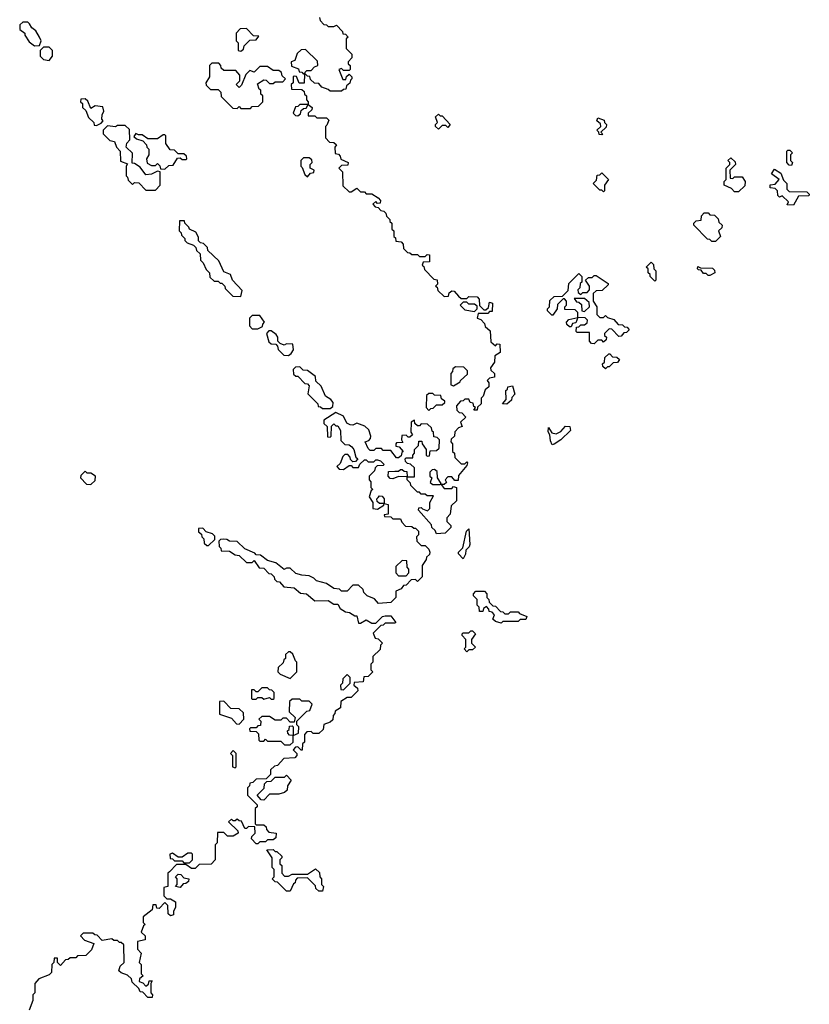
# Model space of a CAD drawing. Extents: x 2776963 to 2884430, y 684484 to 829250.
# Tile 162 of 256: x 2821140 to 2825298, y 778405 to 783586. Entities that reach past the tile are written whole.
import ezdxf

# ---------------------------------------------------------------- set-up
doc = ezdxf.new("R2010")
doc.units = 0

msp = doc.modelspace()

# ---------------------------------------------------------------- linework, layer by layer
at = {"layer": '0CON20XD'}
for points in [[(2822718.3, 783598.3), (2822721.7, 783581.7), (2822741.7, 783561.7), (2822755, 783560), (2822765, 783550), (2822795, 783550), (2822808.3, 783558.3), (2822840, 783525), (2822841.7, 783511.7), (2822855, 783510), (2822870, 783495), (2822860, 783485), (2822860, 783435), (2822890, 783405), (2822890, 783385), (2822870, 783365), (2822870, 783355), (2822880, 783345), (2822880, 783325), (2822875, 783320), (2822845, 783320), (2822835, 783330), (2822820, 783325), (2822841.7, 783271.7), (2822858.3, 783271.7), (2822861.7, 783288.3), (2822875, 783300), (2822890, 783285), (2822890, 783275), (2822881.7, 783268.3), (2822878.3, 783251.7), (2822861.7, 783238.3), (2822858.3, 783221.7), (2822845, 783220), (2822835, 783210), (2822775, 783210), (2822765, 783220), (2822731.7, 783231.7), (2822715, 783250), (2822691.7, 783251.7), (2822671.7, 783271.7), (2822668.3, 783288.3), (2822655, 783290), (2822645, 783300), (2822640, 783300), (2822638.3, 783251.7), (2822611.7, 783251.7), (2822598.3, 783288.3), (2822585, 783290), (2822580, 783285), (2822580, 783255), (2822570, 783245), (2822571.7, 783221.7), (2822625, 783220), (2822638.3, 783208.3), (2822640, 783195), (2822650, 783185), (2822650, 783165), (2822660, 783155), (2822660, 783140), (2822680, 783125), (2822678.3, 783111.7), (2822660, 783095), (2822660, 783080), (2822695, 783080), (2822705, 783070), (2822755, 783070), (2822768.3, 783058.3), (2822758.3, 783031.7), (2822750, 783025), (2822750, 782965), (2822771.7, 782941.7), (2822795, 782940), (2822808.3, 782928.3), (2822800, 782915), (2822801.7, 782881.7), (2822818.3, 782878.3), (2822828.3, 782868.3), (2822831.7, 782851.7), (2822870, 782835), (2822868.3, 782821.7), (2822835, 782820), (2822820, 782805), (2822840, 782785), (2822841.7, 782711.7), (2822875, 782680), (2822885, 782680), (2822915, 782700), (2822935, 782680), (2822955, 782680), (2822965, 782670), (2822995, 782670), (2823028.3, 782648.3), (2823040, 782635), (2823038.3, 782621.7), (2823025, 782620), (2823015, 782630), (2823000, 782615), (2823011.7, 782601.7), (2823028.3, 782598.3), (2823041.7, 782581.7), (2823058.3, 782578.3), (2823068.3, 782568.3), (2823071.7, 782551.7), (2823090, 782535), (2823090, 782525), (2823100, 782515), (2823100, 782485), (2823110, 782475), (2823110, 782445), (2823118.3, 782438.3), (2823121.7, 782421.7), (2823148.3, 782418.3), (2823160, 782405), (2823161.7, 782381.7), (2823181.7, 782361.7), (2823195, 782360), (2823205, 782350), (2823235, 782350), (2823245, 782340), (2823275, 782340), (2823285, 782350), (2823298.3, 782348.3), (2823298.3, 782311.7), (2823265, 782310), (2823260, 782295), (2823268.3, 782288.3), (2823271.7, 782271.7), (2823321.7, 782221.7), (2823338.3, 782218.3), (2823340, 782195), (2823330, 782185), (2823338.3, 782178.3), (2823341.7, 782161.7), (2823375, 782130), (2823398.3, 782131.7), (2823401.7, 782148.3), (2823415, 782160), (2823428.3, 782158.3), (2823451.7, 782131.7), (2823465, 782120), (2823495, 782120), (2823505, 782130), (2823548.3, 782128.3), (2823560, 782115), (2823561.7, 782081.7), (2823585, 782060), (2823595, 782060), (2823608.3, 782071.7), (2823615, 782100), (2823630, 782095), (2823628.3, 782051.7), (2823615, 782050), (2823605, 782040), (2823555, 782040), (2823550, 782015), (2823568.3, 782008.3), (2823588.3, 781988.3), (2823591.7, 781971.7), (2823618.3, 781948.3), (2823621.7, 781891.7), (2823645, 781870), (2823655, 781880), (2823668.3, 781878.3), (2823670, 781835), (2823641.7, 781818.3), (2823640, 781785), (2823620, 781755), (2823621.7, 781741.7), (2823640, 781725), (2823640, 781705), (2823615, 781700), (2823601.7, 781688.3), (2823610, 781675), (2823610, 781655), (2823591.7, 781638.3), (2823580, 781605), (2823570, 781595), (2823570, 781565), (2823551.7, 781548.3), (2823548.3, 781531.7), (2823531.7, 781531.7), (2823540, 781545), (2823531.7, 781551.7), (2823528.3, 781568.3), (2823511.7, 781571.7), (2823505, 781590), (2823485, 781590), (2823475, 781580), (2823461.7, 781578.3), (2823440, 781555), (2823441.7, 781531.7), (2823455, 781520), (2823468.3, 781518.3), (2823490, 781495), (2823461.7, 781468.3), (2823470, 781445), (2823451.7, 781438.3), (2823431.7, 781418.3), (2823430, 781395), (2823411.7, 781378.3), (2823410, 781365), (2823420, 781355), (2823420, 781315), (2823430, 781305), (2823431.7, 781281.7), (2823465, 781250), (2823485, 781250), (2823495, 781260), (2823497.5, 781255), (2823495, 781240), (2823451.7, 781188.3), (2823448.3, 781161.7), (2823431.7, 781161.7), (2823415, 781180), (2823395, 781180), (2823380, 781165), (2823388.3, 781151.7), (2823375, 781140), (2823360, 781140), (2823375, 781120), (2823415, 781120), (2823425, 781130), (2823440, 781125), (2823440, 781055), (2823411.7, 781028.3), (2823407.5, 780985), (2823390, 780965), (2823390, 780945), (2823410, 780925), (2823410, 780915), (2823380, 780885), (2823335, 780880), (2823328.3, 780898.3), (2823310, 780915), (2823308.3, 780928.3), (2823240, 781005), (2823241.7, 781018.3), (2823255, 781020), (2823261.7, 781011.7), (2823288.3, 781001.7), (2823300, 781015), (2823300, 781045), (2823320, 781080), (2823285, 781080), (2823275, 781090), (2823255, 781090), (2823245, 781100), (2823235, 781100), (2823200, 781135), (2823198.3, 781148.3), (2823180, 781165), (2823180, 781180), (2823135, 781182.5), (2823105, 781170), (2823091.7, 781171.7), (2823080, 781185), (2823081.7, 781208.3), (2823115, 781210), (2823135, 781210), (2823145, 781220), (2823155, 781220), (2823165, 781210), (2823178.3, 781208.3), (2823180, 781180), (2823220, 781180), (2823218.3, 781228.3), (2823198.3, 781248.3), (2823181.7, 781251.7), (2823171.7, 781261.7), (2823170, 781275), (2823175, 781280), (2823210, 781280), (2823210, 781295), (2823220, 781305), (2823220, 781325), (2823240, 781345), (2823241.7, 781368.3), (2823258.3, 781368.3), (2823260, 781355), (2823280, 781325), (2823280, 781295), (2823285, 781290), (2823298.3, 781291.7), (2823301.7, 781318.3), (2823335, 781320), (2823348.3, 781331.7), (2823350, 781375), (2823338.3, 781388.3), (2823321.7, 781391.7), (2823320, 781415), (2823311.7, 781421.7), (2823308.3, 781438.3), (2823288.3, 781458.3), (2823255, 781460), (2823245, 781450), (2823235, 781450), (2823221.7, 781461.7), (2823218.3, 781478.3), (2823201.7, 781468.3), (2823200, 781415), (2823208.3, 781401.7), (2823195, 781390), (2823185, 781390), (2823175, 781400), (2823151.7, 781398.3), (2823150, 781375), (2823158.3, 781361.7), (2823125, 781360), (2823120, 781355), (2823121.7, 781341.7), (2823138.3, 781338.3), (2823160, 781315), (2823151.7, 781308.3), (2823148.3, 781291.7), (2823135, 781280), (2823125, 781280), (2823095, 781320), (2823055, 781320), (2823045, 781330), (2823015, 781330), (2823005, 781320), (2822985, 781320), (2822975, 781330), (2822960, 781365), (2822978.3, 781371.7), (2822988.3, 781381.7), (2822990, 781395), (2822978.3, 781428.3), (2822958.3, 781448.3), (2822915, 781462.5), (2822895, 781453.3), (2822880, 781455), (2822863.6, 781463.6), (2822845, 781500), (2822805, 781520), (2822741.7, 781478.3), (2822741.7, 781461.7), (2822760, 781445), (2822761.7, 781391.7), (2822775, 781390), (2822780, 781395), (2822781.7, 781448.3), (2822795, 781460), (2822805, 781450), (2822815, 781450), (2822830, 781425), (2822831.7, 781371.7), (2822851.7, 781351.7), (2822875, 781350), (2822888.3, 781338.3), (2822900, 781325), (2822910, 781285), (2822920, 781275), (2822908.3, 781261.7), (2822895, 781260), (2822881.7, 781271.7), (2822880, 781285), (2822868.3, 781298.3), (2822851.7, 781298.3), (2822841.7, 781288.3), (2822828.3, 781251.7), (2822810, 781235), (2822821.7, 781221.7), (2822845, 781220), (2822875, 781240), (2822885, 781240), (2822895, 781230), (2822925, 781230), (2822931.7, 781248.3), (2822955, 781270), (2822965, 781270), (2822975, 781260), (2823005, 781260), (2823015, 781270), (2823025, 781270), (2823040, 781265), (2823060, 781245), (2823055, 781240), (2823021.7, 781238.3), (2823011.7, 781228.3), (2823008.3, 781211.7), (2822980, 781185), (2822980, 781165), (2822990, 781155), (2822990, 781125), (2823000, 781115), (2822991.7, 781108.3), (2822980, 781075), (2823000, 781045), (2823000, 781015), (2823025, 781010), (2823058.3, 781031.7), (2823060, 781040), (2823035, 781040), (2823021.7, 781051.7), (2823020, 781065), (2823028.3, 781071.7)], [(2821218.3, 783448.3), (2821245, 783450), (2821252.5, 783475), (2821243.9, 783493.9), (2821225, 783527.5), (2821203.6, 783543.6), (2821192.5, 783565), (2821183, 783573), (2821157, 783573), (2821140, 783560), (2821140, 783535), (2821166.4, 783516.4), (2821167.5, 783505), (2821190, 783470), (2821218.3, 783448.3)], [(2822305, 783420), (2822318.3, 783431.7), (2822321.7, 783448.3), (2822351.7, 783478.3), (2822385, 783480), (2822400, 783500), (2822371.7, 783501.7), (2822335, 783540), (2822301.7, 783538.3), (2822280, 783515), (2822280, 783475), (2822290, 783465), (2822290, 783425), (2822305, 783420)], [(2821295, 783372.5), (2821312.5, 783395), (2821312.5, 783425), (2821295, 783442.5), (2821265, 783442.5), (2821247.5, 783425), (2821247.5, 783395), (2821265, 783376.7), (2821295, 783372.5)], [(2822635, 783300), (2822651.7, 783318.3), (2822675, 783320), (2822691.7, 783338.3), (2822710, 783345), (2822708.3, 783368.3), (2822645, 783430), (2822621.7, 783428.3), (2822601.7, 783408.3), (2822588.3, 783371.7), (2822570, 783365), (2822571.7, 783341.7), (2822608.3, 783328.3), (2822611.7, 783311.7), (2822625, 783310), (2822635, 783300)], [(2822355, 783120), (2822365, 783130), (2822398.3, 783131.7), (2822420, 783155), (2822420, 783185), (2822410, 783195), (2822410, 783215), (2822401.7, 783221.7), (2822391.7, 783248.3), (2822425, 783270), (2822438.3, 783268.3), (2822455, 783250), (2822475, 783250), (2822485, 783260), (2822525, 783260), (2822540, 783275), (2822521.7, 783291.7), (2822518.3, 783308.3), (2822505, 783320), (2822475, 783320), (2822445, 783340), (2822405, 783340), (2822375, 783310), (2822351.7, 783318.3), (2822331.7, 783298.3), (2822308.3, 783241.7), (2822295, 783230), (2822280, 783245), (2822300, 783265), (2822300, 783295), (2822278.3, 783318.3), (2822215, 783320), (2822201.7, 783331.7), (2822200, 783345), (2822188.3, 783358.3), (2822151.7, 783358.3), (2822140, 783345), (2822140, 783285), (2822120, 783255), (2822121.7, 783241.7), (2822145, 783220), (2822185, 783220), (2822200, 783205), (2822201.7, 783181.7), (2822261.7, 783121.7), (2822285, 783120), (2822295, 783130), (2822305, 783120), (2822355, 783120)], [(2821545, 783030), (2821568.3, 783041.7), (2821580, 783055), (2821573.3, 783063.3), (2821573.8, 783085), (2821582.5, 783105), (2821578.3, 783128.3), (2821537, 783133), (2821515, 783120), (2821498.3, 783158.3), (2821485, 783170), (2821461.7, 783168.3), (2821460, 783155), (2821470, 783145), (2821470, 783125), (2821488.3, 783108.3), (2821501.7, 783071.7), (2821530, 783045), (2821531.7, 783031.7), (2821545, 783030)], [(2822605, 783080), (2822618.3, 783091.7), (2822621.7, 783108.3), (2822635, 783120), (2822648.3, 783121.7), (2822660, 783140), (2822615, 783140), (2822605, 783130), (2822591.7, 783128.3), (2822580, 783095), (2822591.7, 783081.7), (2822605, 783080)], [(2823345, 783010), (2823330, 783025), (2823330, 783035), (2823340, 783045), (2823330, 783075), (2823345, 783090), (2823355, 783080), (2823365, 783080), (2823407.5, 783035), (2823395, 783020), (2823385, 783030), (2823365, 783030), (2823345, 783010)], [(2821855, 782690), (2821880, 782715), (2821880, 782785), (2821865, 782790), (2821835, 782773.3), (2821805, 782770), (2821775, 782810), (2821745, 782830), (2821731.7, 782831.7), (2821733.3, 782883.3), (2821700, 782915), (2821703.9, 782936.1), (2821720, 782955), (2821718.3, 783008.3), (2821695, 783030), (2821655, 783030), (2821645, 783022.5), (2821601.7, 783028.3), (2821580, 783005), (2821580, 782985), (2821615, 782950), (2821640, 782945), (2821650, 782915), (2821670, 782895), (2821671.7, 782841.7), (2821708.3, 782828.3), (2821700, 782815), (2821700, 782765), (2821708.3, 782758.3), (2821711.7, 782741.7), (2821735, 782720), (2821745, 782730), (2821768.3, 782728.3), (2821805, 782690), (2821855, 782690)], [(2824205, 782980), (2824191.7, 782981.7), (2824190, 782995), (2824180, 783005), (2824200, 783025), (2824198.3, 783038.3), (2824180, 783055), (2824185, 783070), (2824218.3, 783058.3), (2824220, 783045), (2824230, 783035), (2824228.3, 783021.7), (2824200, 782995), (2824210, 782985), (2824205, 782980)], [(2821905, 782800), (2821925, 782820), (2821948.3, 782821.7), (2821971.7, 782858.3), (2821985, 782860), (2821995, 782850), (2822015, 782850), (2822020, 782855), (2822018.3, 782868.3), (2822005, 782880), (2821975, 782880), (2821955, 782900), (2821931.7, 782901.7), (2821910, 782935), (2821910, 782975), (2821905, 782980), (2821895, 782980), (2821865, 782960), (2821815, 782960), (2821785, 782980), (2821765, 782980), (2821751.7, 782988.3), (2821741.7, 782971.7), (2821755, 782960), (2821788.3, 782948.3), (2821808.3, 782928.3), (2821810, 782915), (2821820, 782905), (2821820, 782875), (2821807.5, 782855), (2821811.7, 782831.7), (2821835, 782820), (2821855, 782820), (2821865, 782830), (2821878.3, 782818.3), (2821881.7, 782801.7), (2821905, 782800)], [(2825205, 782820), (2825191.7, 782821.7), (2825180, 782835), (2825180, 782895), (2825185, 782900), (2825195, 782900), (2825210, 782885), (2825200, 782875), (2825200, 782845), (2825210, 782835), (2825205, 782820)], [(2822655, 782760), (2822671.7, 782778.3), (2822688.3, 782781.7), (2822690, 782795), (2822670, 782805), (2822670, 782825), (2822680, 782835), (2822678.3, 782848.3), (2822665, 782860), (2822635, 782860), (2822620, 782845), (2822620, 782815), (2822628.3, 782808.3), (2822641.7, 782771.7), (2822655, 782760)], [(2824925, 782680), (2824905, 782680), (2824888.3, 782698.3), (2824850, 782715), (2824850, 782735), (2824860, 782745), (2824860, 782805), (2824880, 782825), (2824880, 782835), (2824870, 782845), (2824885, 782860), (2824908.3, 782838.3), (2824910, 782825), (2824880, 782795), (2824881.7, 782751.7), (2824895, 782750), (2824905, 782760), (2824945, 782760), (2824960, 782735), (2824958.3, 782711.7), (2824925, 782680)], [(2824215, 782680), (2824205, 782690), (2824195, 782690), (2824160, 782725), (2824178.3, 782741.7), (2824181.7, 782768.3), (2824195, 782770), (2824205, 782780), (2824240, 782745), (2824220, 782715), (2824220, 782685), (2824215, 782680)], [(2825215, 782610), (2825181.7, 782611.7), (2825188.3, 782628.3), (2825155, 782660), (2825141.7, 782651.7), (2825131.7, 782661.7), (2825130, 782685), (2825118.3, 782698.3), (2825091.7, 782701.7), (2825091.7, 782718.3), (2825118.3, 782721.7), (2825140, 782745), (2825100, 782775), (2825115, 782800), (2825148.3, 782778.3), (2825161.7, 782741.7), (2825180, 782725), (2825180, 782695), (2825191.7, 782681.7), (2825285, 782680), (2825298.3, 782668.3), (2825295, 782660), (2825241.7, 782658.3), (2825215, 782610)], [(2824805, 782420), (2824785, 782420), (2824775, 782430), (2824761.7, 782431.7), (2824690, 782505), (2824690, 782515), (2824701.7, 782528.3), (2824728.3, 782531.7), (2824730, 782555), (2824745, 782570), (2824765, 782570), (2824775, 782560), (2824798.3, 782558.3), (2824818.3, 782538.3), (2824821.7, 782521.7), (2824840, 782505), (2824838.3, 782491.7), (2824820, 782475), (2824830, 782445), (2824805, 782420)], [(2822305, 782130), (2822311.7, 782161.7), (2822260, 782215), (2822250, 782245), (2822215, 782260), (2822188.3, 782318.3), (2822131.7, 782371.7), (2822128.3, 782388.3), (2822108.3, 782408.3), (2822091.7, 782411.7), (2822082.5, 782422.5), (2822081.7, 782441.7), (2822068.3, 782468.3), (2822033.6, 782483.6), (2822030, 782495), (2822010, 782515), (2822008.3, 782528.3), (2821981.7, 782528.3), (2821980, 782475), (2821990, 782465), (2821991.7, 782451.7), (2822010, 782435), (2822010, 782425), (2822021.7, 782411.7), (2822055, 782400), (2822068.3, 782388.3), (2822071.7, 782371.7), (2822090, 782355), (2822091.7, 782321.7), (2822107, 782307), (2822121.7, 782271.7), (2822140, 782255), (2822141.7, 782231.7), (2822165, 782210), (2822185, 782210), (2822195, 782200), (2822205, 782200), (2822220, 782185), (2822221.7, 782171.7), (2822261.7, 782131.7), (2822305, 782130)], [(2824485, 782210), (2824460, 782235), (2824460, 782245), (2824450, 782255), (2824450, 782275), (2824440, 782285), (2824465, 782310), (2824478.3, 782298.3), (2824480, 782275), (2824490, 782265), (2824490, 782215), (2824485, 782210)], [(2824775, 782240), (2824765, 782240), (2824755, 782250), (2824741.7, 782251.7), (2824728.3, 782268.3), (2824715, 782270), (2824710, 782275), (2824711.7, 782288.3), (2824725, 782280), (2824788.3, 782278.3), (2824798.3, 782268.3), (2824800, 782255), (2824775, 782240)], [(2824165, 781880), (2824151.7, 781881.7), (2824140, 781895), (2824140, 781940), (2824075, 781940), (2824070, 781945), (2824071.7, 781968.3), (2824085, 781970), (2824095, 781980), (2824115, 781980), (2824128.3, 781991.7), (2824130, 782005), (2824118.3, 782018.3), (2824080, 782020), (2824068.3, 781991.7), (2824051.7, 781988.3), (2824045, 781970), (2824035, 781970), (2824021.7, 781981.7), (2824020, 781995), (2824031.7, 782008.3), (2824080, 782020), (2824080, 782045), (2824065, 782060), (2824011.7, 782061.7), (2824010, 782075), (2824020, 782085), (2824020, 782105), (2824008.3, 782118.3), (2824001.7, 782118.3), (2823971.7, 782088.3), (2823970, 782065), (2823948.3, 782031.7), (2823941.7, 782031.7), (2823920, 782055), (2823920, 782065), (2823930, 782075), (2823931.7, 782108.3), (2823955, 782130), (2823998.3, 782131.7), (2824028.3, 782161.7), (2824031.7, 782198.3), (2824085, 782250), (2824100, 782235), (2824100, 782205), (2824091.7, 782198.3), (2824090, 782175), (2824080, 782165), (2824081.7, 782151.7), (2824095, 782140), (2824105, 782150), (2824128.3, 782151.7), (2824140, 782165), (2824140, 782185), (2824120, 782215), (2824135, 782230), (2824155, 782230), (2824165, 782240), (2824175, 782240), (2824238.3, 782198.3), (2824238.3, 782191.7), (2824208.3, 782161.7), (2824175, 782160), (2824160, 782145), (2824160, 782105), (2824180, 782075), (2824180, 782035), (2824195, 782020), (2824215, 782020), (2824225, 782030), (2824235, 782020), (2824268.3, 782008.3), (2824291.7, 781981.7), (2824315, 781980), (2824325, 781970), (2824338.3, 781968.3), (2824350, 781955), (2824335, 781940), (2824321.7, 781938.3), (2824308.3, 781921.7), (2824295, 781920), (2824258.3, 781958.3), (2824245, 781960), (2824220, 781935), (2824220, 781925), (2824230, 781915), (2824228.3, 781901.7), (2824215, 781890), (2824205, 781900), (2824185, 781900), (2824165, 781880)], [(2823535, 782050), (2823550, 782065), (2823548.3, 782078.3), (2823535, 782090), (2823505, 782090), (2823495, 782100), (2823475, 782100), (2823460, 782085), (2823485, 782060), (2823535, 782050)], [(2824115, 782050), (2824140, 782075), (2824138.3, 782098.3), (2824115, 782120), (2824060, 782120), (2824071.7, 782101.7), (2824085, 782100), (2824098.3, 782088.3), (2824100, 782055), (2824115, 782050)], [(2822395, 781960), (2822418.3, 781971.7), (2822420, 781985), (2822430, 781995), (2822405, 782030), (2822365, 782030), (2822350, 782015), (2822350, 781975), (2822365, 781960), (2822395, 781960)], [(2822555, 781820), (2822570, 781830), (2822581.7, 781848.3), (2822578.3, 781878.3), (2822545, 781880), (2822533.3, 781873.3), (2822511.7, 781881.7), (2822500, 781895), (2822500, 781915), (2822490, 781930), (2822465, 781950), (2822451.7, 781948.3), (2822440, 781935), (2822451.7, 781891.7), (2822465, 781880), (2822488.3, 781878.3), (2822498.3, 781868.3), (2822501.7, 781851.7), (2822531.7, 781821.7), (2822555, 781820)], [(2824225, 781750), (2824211.7, 781761.7), (2824210, 781775), (2824220, 781785), (2824221.7, 781808.3), (2824241.7, 781828.3), (2824248.3, 781828.3), (2824261.7, 781811.7), (2824285, 781810), (2824298.3, 781798.3), (2824288.3, 781781.7), (2824265, 781780), (2824245, 781760), (2824235, 781760), (2824225, 781750)], [(2822775, 781540), (2822788.3, 781551.7), (2822791.7, 781571.7), (2822778.3, 781588.3), (2822750, 781605), (2822728.3, 781658.3), (2822700, 781685), (2822698.3, 781708.3), (2822655, 781740), (2822633, 781743), (2822615, 781760), (2822591.7, 781758.3), (2822580, 781745), (2822581.7, 781721.7), (2822595, 781710), (2822605, 781710), (2822641.7, 781671.7), (2822655, 781670), (2822665, 781660), (2822658.3, 781618.3), (2822710, 781565), (2822711.7, 781551.7), (2822725, 781550), (2822735, 781540), (2822775, 781540)], [(2823425, 781660), (2823460, 781680), (2823461.7, 781688.3), (2823498.3, 781721.7), (2823498.3, 781738.3), (2823478.3, 781758.3), (2823435, 781760), (2823421.7, 781748.3), (2823420, 781735), (2823410, 781725), (2823410, 781665), (2823425, 781660)], [(2823705, 781563.3), (2823682.5, 781565), (2823701.7, 781588.3), (2823700, 781635), (2823708.3, 781641.7), (2823710, 781655), (2823735, 781660), (2823747.5, 781615), (2823731.7, 781598.3), (2823730, 781585), (2823705, 781563.3)], [(2823295, 781530), (2823305, 781540), (2823318.3, 781541.7), (2823335, 781560), (2823365, 781560), (2823378.3, 781571.7), (2823378.3, 781578.3), (2823361.7, 781591.7), (2823358.3, 781608.3), (2823325, 781610), (2823315, 781620), (2823295, 781620), (2823281.7, 781608.3), (2823280, 781545), (2823295, 781530)], [(2823945, 781350), (2823935, 781370), (2823932.5, 781402.5), (2823923, 781417), (2823925, 781440), (2823941.7, 781411.7), (2823965, 781407.5), (2823990, 781420), (2824015, 781447.5), (2824036.4, 781446.4), (2824040, 781425), (2823990, 781375), (2823955, 781352.5), (2823945, 781350)], [(2823355, 781140), (2823360, 781145), (2823340, 781175), (2823338.3, 781208.3), (2823325, 781220), (2823311.7, 781218.3), (2823300, 781205), (2823300, 781185), (2823310, 781175), (2823301.7, 781151.7), (2823315, 781140), (2823355, 781140)], [(2821515, 781140), (2821538.3, 781161.7), (2821540, 781185), (2821515, 781200), (2821495, 781200), (2821485, 781210), (2821461.7, 781188.3), (2821460, 781175), (2821491.7, 781141.7), (2821515, 781140)], [(2823028.3, 781071.7), (2823035, 781080), (2823048.3, 781078.3), (2823060, 781065), (2823060, 781040), (2823080, 781035), (2823080, 780985), (2823060, 780980), (2823061.7, 780971.7), (2823095, 780970), (2823105, 780960), (2823145, 780960), (2823151.7, 780941.7), (2823171.7, 780921.7), (2823205, 780920), (2823215, 780910), (2823225, 780910), (2823240, 780895), (2823240, 780875), (2823230, 780865), (2823231.7, 780841.7), (2823255, 780820), (2823275, 780820), (2823295, 780800), (2823300, 780785), (2823298.3, 780771.7), (2823281.7, 780758.3), (2823280, 780745), (2823260, 780715), (2823260, 780655), (2823235, 780630), (2823225, 780640), (2823201.7, 780638.3), (2823175, 780610), (2823161.7, 780608.3), (2823148.3, 780591.7), (2823120, 780580), (2823120, 780545), (2823095, 780520), (2823030, 780515), (2823008.3, 780538.3), (2822970, 780555), (2822951.7, 780571.7), (2822948.3, 780588.3), (2822925, 780610), (2822895, 780610), (2822865, 780580), (2822835, 780580), (2822825, 780590), (2822795, 780592.5), (2822755, 780620), (2822703, 780633), (2822688.3, 780648.3), (2822665, 780660), (2822625, 780662.5), (2822595, 780672.5), (2822565, 780700), (2822545, 780700), (2822533, 780693), (2822488.3, 780728.3), (2822445, 780740), (2822408.3, 780768.3), (2822385, 780770), (2822378.3, 780778.3), (2822325, 780802.5), (2822285, 780840), (2822245, 780842.5), (2822231.7, 780851.7), (2822215, 780853.3), (2822198.3, 780851.7), (2822188.3, 780841.7), (2822190, 780815), (2822200, 780805), (2822201.7, 780791.7), (2822245, 780790), (2822275, 780770), (2822295, 780767.5), (2822335, 780730), (2822365, 780730), (2822375, 780740), (2822401.7, 780701.7), (2822425, 780700), (2822451.7, 780671.7), (2822465, 780670), (2822480, 780655), (2822481.7, 780641.7), (2822495, 780630), (2822508.3, 780628.3), (2822531.7, 780601.7), (2822585, 780597.5), (2822618.3, 780568.3), (2822650, 780565), (2822695, 780527.5), (2822765, 780530), (2822795, 780510), (2822815, 780510), (2822828.3, 780488.3), (2822855, 780470), (2822877, 780467), (2822905, 780450), (2822915, 780450), (2822925, 780410), (2822935, 780410), (2822965, 780427.5), (2822995, 780410), (2823015, 780410), (2823050, 780445), (2823065, 780450), (2823095, 780450), (2823120, 780415), (2823115, 780410), (2823065, 780410), (2823055, 780400), (2823041.7, 780398.3), (2823001.7, 780358.3), (2823011.7, 780331.7), (2823028.3, 780328.3), (2823050, 780305), (2823040, 780295), (2823038.3, 780271.7), (2823000, 780235), (2823000, 780205), (2822990, 780195), (2822990, 780165), (2823000, 780155), (2822975, 780130), (2822951.7, 780128.3), (2822948.3, 780101.7), (2822901.7, 780098.3), (2822900, 780085), (2822918.3, 780068.3), (2822920, 780055), (2822885, 780020), (2822865, 780020), (2822831.7, 779998.3), (2822830, 779965), (2822801.7, 779948.3), (2822800, 779935), (2822790, 779925), (2822788.3, 779901.7), (2822775, 779890), (2822741.7, 779878.3), (2822738.3, 779851.7), (2822715, 779830), (2822685, 779830), (2822675, 779840), (2822651.7, 779838.3), (2822640, 779825), (2822640, 779785), (2822630, 779775), (2822628.3, 779741.7), (2822621.7, 779741.7), (2822605, 779760), (2822591.7, 779758.3), (2822580, 779745), (2822600, 779725), (2822600, 779715), (2822588.3, 779701.7), (2822531.7, 779698.3), (2822498.3, 779661.7), (2822481.7, 779658.3), (2822461.7, 779638.3), (2822460, 779615), (2822438.3, 779591.7), (2822385, 779590), (2822368.3, 779571.7), (2822351.7, 779568.3), (2822350, 779555), (2822340, 779545), (2822340, 779505), (2822390, 779455), (2822390, 779445), (2822380, 779435), (2822380, 779355), (2822385, 779350), (2822425, 779350), (2822438.3, 779338.3), (2822440, 779325), (2822451.7, 779311.7), (2822490, 779305), (2822488.3, 779281.7), (2822475, 779270), (2822445, 779270), (2822435, 779260), (2822405, 779260), (2822395, 779250), (2822385, 779250), (2822360, 779275), (2822361.7, 779288.3), (2822380, 779305), (2822378.3, 779338.3), (2822345, 779340), (2822335, 779330), (2822325, 779330), (2822308.3, 779368.3), (2822295, 779370), (2822285, 779380), (2822275, 779370), (2822265, 779370), (2822255, 779380), (2822240, 779365), (2822288.3, 779318.3), (2822290, 779305), (2822265, 779290), (2822235, 779290), (2822215, 779310), (2822181.7, 779308.3), (2822180, 779255), (2822170, 779245), (2822170, 779165), (2822148.3, 779141.7), (2822085, 779140), (2822065, 779120), (2822045, 779120), (2822015, 779140), (2821965, 779140), (2821928.3, 779101.7), (2821920, 779095), (2821920, 779025), (2821900, 779020), (2821900, 778975), (2821915, 778960), (2821935, 778960), (2821960, 778945), (2821960, 778915), (2821950, 778895), (2821950, 778875), (2821935, 778870), (2821921.7, 778881.7), (2821920, 778925), (2821905, 778940), (2821875, 778910), (2821861.7, 778911.7), (2821858.3, 778928.3), (2821841.7, 778928.3), (2821838.3, 778901.7), (2821790, 778865), (2821790, 778835), (2821800, 778825), (2821791.7, 778818.3), (2821780, 778785), (2821800, 778765), (2821800, 778745), (2821760, 778735), (2821760, 778695), (2821780, 778675), (2821770, 778625), (2821780, 778615), (2821780, 778565), (2821790, 778555), (2821771.7, 778538.3), (2821770, 778525), (2821788.3, 778518.3), (2821805, 778500), (2821818.3, 778511.7), (2821821.7, 778528.3), (2821838.3, 778528.3), (2821830, 778515), (2821830, 778465), (2821840, 778455), (2821838.3, 778441.7), (2821815, 778440), (2821788.3, 778468.3), (2821775, 778470), (2821768.3, 778488.3), (2821731.7, 778521.7), (2821728.3, 778538.3), (2821708.3, 778558.3), (2821675, 778570), (2821661.7, 778581.7), (2821670, 778605), (2821690, 778625), (2821688.3, 778718.3), (2821675, 778730), (2821665, 778730), (2821655, 778740), (2821635, 778740), (2821625, 778750), (2821575, 778740), (2821548.3, 778768.3), (2821535, 778770), (2821525, 778780), (2821475, 778780), (2821460, 778765), (2821481.7, 778741.7), (2821530, 778725), (2821518.3, 778691.7), (2821488.3, 778661.7), (2821445, 778660), (2821435, 778650), (2821405, 778650), (2821395, 778640), (2821381.7, 778638.3), (2821355, 778610), (2821340, 778625), (2821338.3, 778648.3), (2821321.7, 778648.3), (2821320, 778625), (2821310, 778615), (2821308.3, 778571.7), (2821295, 778560), (2821241.7, 778538.3), (2821220, 778515), (2821220, 778465), (2821210, 778455), (2821210, 778425), (2821190, 778375)], [(2822135, 780820), (2822168.3, 780851.7), (2822168.3, 780868.3), (2822155, 780880), (2822121.7, 780891.7), (2822105, 780910), (2822081.7, 780908.3), (2822081.7, 780891.7), (2822098.3, 780878.3), (2822100, 780865), (2822110, 780855), (2822111.7, 780831.7), (2822125, 780820), (2822135, 780820)], [(2823475, 780750), (2823450, 780775), (2823450, 780785), (2823473.6, 780806.4), (2823492.5, 780895), (2823505, 780907.5), (2823510, 780825), (2823507, 780813), (2823490, 780795), (2823487, 780773), (2823475, 780750)], [(2823175, 780660), (2823190, 780675), (2823190, 780695), (2823180, 780705), (2823178.3, 780738.3), (2823155, 780740), (2823121.7, 780708.3), (2823120, 780675), (2823135, 780660), (2823175, 780660)], [(2823675, 780410), (2823645, 780420), (2823631.7, 780431.7), (2823640, 780455), (2823628.3, 780468.3), (2823611.7, 780471.7), (2823610, 780485), (2823598.3, 780498.3), (2823581.7, 780488.3), (2823578.3, 780471.7), (2823561.7, 780471.7), (2823560, 780495), (2823550, 780505), (2823550, 780535), (2823530, 780555), (2823530, 780565), (2823541.7, 780578.3), (2823588.3, 780578.3), (2823600, 780565), (2823600, 780545), (2823610, 780535), (2823611.7, 780521.7), (2823631.7, 780501.7), (2823645, 780500), (2823671.7, 780471.7), (2823685, 780470), (2823695, 780460), (2823715, 780460), (2823725, 780470), (2823765, 780470), (2823771.7, 780461.7), (2823810, 780445), (2823805, 780430), (2823775, 780430), (2823765, 780420), (2823685, 780420), (2823675, 780410)], [(2823495, 780260), (2823480, 780275), (2823490, 780285), (2823490, 780325), (2823470, 780345), (2823470, 780355), (2823475, 780360), (2823505, 780360), (2823515, 780370), (2823525, 780370), (2823540, 780355), (2823520, 780325), (2823520, 780305), (2823540, 780285), (2823525, 780270), (2823505, 780270), (2823495, 780260)], [(2822565, 780120), (2822600, 780155), (2822600, 780205), (2822591.7, 780211.7), (2822578.3, 780248.3), (2822565, 780260), (2822555, 780260), (2822540, 780245), (2822540, 780225), (2822531.7, 780218.3), (2822528.3, 780201.7), (2822501.7, 780178.3), (2822500, 780155), (2822511.7, 780141.7), (2822565, 780120)], [(2822845, 780060), (2822880, 780095), (2822880, 780125), (2822865, 780140), (2822841.7, 780118.3), (2822840, 780095), (2822830, 780085), (2822831.7, 780061.7), (2822845, 780060)], [(2822475, 780010), (2822480, 780015), (2822480, 780045), (2822468.3, 780058.3), (2822455, 780060), (2822445, 780070), (2822415, 780070), (2822395, 780050), (2822385, 780050), (2822375, 780060), (2822360, 780060), (2822360, 780015), (2822365, 780010), (2822385, 780010), (2822395, 780020), (2822415, 780020), (2822425, 780010), (2822455, 780020), (2822465, 780010), (2822475, 780010)], [(2822295, 779880), (2822320, 779905), (2822318.3, 779938.3), (2822295, 779960), (2822251.7, 779961.7), (2822215, 780000), (2822191.7, 779998.3), (2822191.7, 779931.7), (2822255, 779910), (2822281.7, 779881.7), (2822295, 779880)], [(2822565, 779770), (2822580, 779785), (2822580, 779820), (2822561.7, 779821.7), (2822551.7, 779831.7), (2822550, 779845), (2822558.3, 779851.7), (2822561.7, 779868.3), (2822575, 779870), (2822580, 779865), (2822580, 779820), (2822608.3, 779831.7), (2822610, 779865), (2822600, 779875), (2822600, 779895), (2822651.7, 779948.3), (2822668.3, 779951.7), (2822680, 779985), (2822665, 780000), (2822625, 780000), (2822615, 780010), (2822575, 780010), (2822561.7, 779998.3), (2822560, 779945), (2822590, 779915), (2822585, 779890), (2822565, 779890), (2822545, 779910), (2822525, 779910), (2822515, 779900), (2822485, 779900), (2822455, 779920), (2822415, 779920), (2822400, 779905), (2822410, 779895), (2822408.3, 779871.7), (2822395, 779870), (2822385, 779860), (2822355, 779860), (2822350, 779855), (2822351.7, 779841.7), (2822385, 779840), (2822398.3, 779828.3), (2822400, 779795), (2822405, 779790), (2822425, 779790), (2822435, 779800), (2822445, 779790), (2822515, 779790), (2822535, 779770), (2822565, 779770)], [(2822275, 779650), (2822280, 779655), (2822280, 779725), (2822265, 779740), (2822250, 779725), (2822260, 779715), (2822260, 779655), (2822275, 779650)], [(2822425, 779480), (2822411.7, 779481.7), (2822390, 779505), (2822428.3, 779541.7), (2822430, 779565), (2822441.7, 779578.3), (2822465, 779580), (2822485, 779600), (2822535, 779600), (2822545, 779610), (2822570, 779585), (2822550, 779555), (2822548.3, 779531.7), (2822535, 779520), (2822505, 779510), (2822455, 779510), (2822425, 779480)], [(2822035, 779150), (2822050, 779165), (2822050, 779195), (2822045, 779200), (2822025, 779200), (2821995, 779180), (2821975, 779180), (2821945, 779200), (2821930, 779195), (2821931.7, 779171.7), (2821945, 779170), (2821955, 779160), (2821995, 779160), (2822005, 779150), (2822035, 779150)], [(2822735, 779000), (2822715, 779000), (2822700, 779015), (2822698.3, 779028.3), (2822655, 779070), (2822601.7, 779068.3), (2822591.7, 779058.3), (2822590, 779045), (2822581.7, 779038.3), (2822565, 779000), (2822545, 779000), (2822498.3, 779048.3), (2822485, 779050), (2822470, 779065), (2822480, 779075), (2822480, 779115), (2822470, 779125), (2822470, 779175), (2822441.7, 779218.3), (2822475, 779220), (2822485, 779210), (2822495, 779210), (2822520, 779185), (2822520, 779175), (2822510, 779165), (2822510, 779145), (2822520, 779135), (2822520, 779095), (2822535, 779080), (2822555, 779080), (2822575, 779090), (2822655, 779090), (2822698.3, 779118.3), (2822718.3, 779098.3), (2822720, 779075), (2822730, 779065), (2822730, 779035), (2822740, 779025), (2822735, 779000)], [(2821985, 779020), (2821960, 779025), (2821970, 779035), (2821970, 779065), (2821960, 779075), (2821975, 779090), (2821988.3, 779088.3), (2822005, 779070), (2822030, 779065), (2822028.3, 779051.7), (2822015, 779040), (2822001.7, 779038.3), (2821985, 779020)]]:
    msp.add_lwpolyline(points, dxfattribs=at)

doc.saveas('drawing.dxf')
